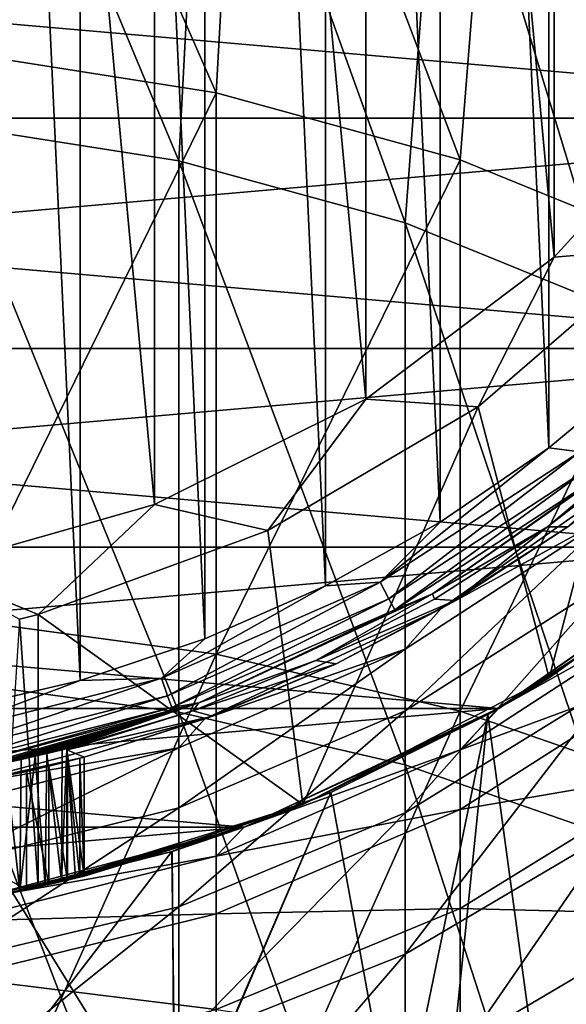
# Model space of a CAD drawing. Header units: millimetres. Extents: x -27 to 78, y -1 to 325.
# Tile 120 of 128: x 2.84 to 7.59, y 296.71 to 305.26. Entities that reach past the tile are written whole.
import ezdxf

# ---------------------------------------------------------------- set-up
doc = ezdxf.new("R2010")
doc.units = ezdxf.units.MM
doc.header["$LTSCALE"] = 65.185185
for name, color, linetype in [('129', 7, 'CONTINUOUS'), ('131', 7, 'CONTINUOUS'), ('133', 7, 'CONTINUOUS'), ('135', 7, 'CONTINUOUS'), ('137', 7, 'CONTINUOUS'), ('139', 7, 'CONTINUOUS'), ('141', 7, 'CONTINUOUS'), ('142', 7, 'CONTINUOUS'), ('144', 7, 'CONTINUOUS'), ('145', 7, 'CONTINUOUS'), ('147', 7, 'CONTINUOUS'), ('149', 7, 'CONTINUOUS'), ('150', 7, 'CONTINUOUS'), ('151', 7, 'CONTINUOUS'), ('152', 7, 'CONTINUOUS'), ('158', 7, 'CONTINUOUS'), ('161', 7, 'CONTINUOUS'), ('162', 7, 'CONTINUOUS'), ('171', 7, 'CONTINUOUS'), ('267', 7, 'CONTINUOUS'), ('269', 7, 'CONTINUOUS'), ('270', 7, 'CONTINUOUS'), ('278', 7, 'CONTINUOUS')]:
    doc.layers.add(name, color=color, linetype=linetype)

msp = doc.modelspace()

# ---------------------------------------------------------------- linework, layer by layer
at = {"layer": '129', "color": 7, "linetype": 'CONTINUOUS', "true_color": 0x96918c}
for points in [[(8.3562, 301.4414, 40), (6.5, 300.1417, 40), (7.5983, 300.8517, 100), (8.3562, 301.4414, 40)], [(7.5983, 300.8517, 100), (6.5, 300.1417, 40), (6.6206, 300.2122, 100), (7.5983, 300.8517, 100)], [(6.6206, 300.2122, 100), (6.5, 300.1417, 40), (5.5894, 299.6629, 100), (6.6206, 300.2122, 100)], [(6.5, 300.1417, 40), (4.4463, 299.184, 40), (5.5894, 299.6629, 100), (6.5, 300.1417, 40)], [(5.5894, 299.6629, 100), (4.4463, 299.184, 40), (4.513, 299.2085, 100), (5.5894, 299.6629, 100)], [(2.2574, 298.5975, 40), (3.4, 298.8525, 92.5), (4.4463, 299.184, 40), (2.2574, 298.5975, 40)], [(3.4, 298.8525, 92.5), (3.4, 298.8525, 100), (4.513, 299.2085, 100), (3.4, 298.8525, 92.5)], [(4.4463, 299.184, 40), (3.4, 298.8525, 92.5), (4.513, 299.2085, 100), (4.4463, 299.184, 40)], [(3.3631, 298.8425, 92.3115), (3.4, 298.8525, 92.5), (2.2574, 298.5975, 40), (3.3631, 298.8425, 92.3115)], [(3.2563, 298.8144, 92.1492), (3.3631, 298.8425, 92.3115), (2.2574, 298.5975, 40), (3.2563, 298.8144, 92.1492)], [(3.0942, 298.7736, 92.0393), (3.2563, 298.8144, 92.1492), (2.2574, 298.5975, 40), (3.0942, 298.7736, 92.0393)], [(2.9, 298.7276, 92), (3.0942, 298.7736, 92.0393), (2.2574, 298.5975, 40), (2.9, 298.7276, 92)], [(1.4592, 298.4822, 92), (2.9, 298.7276, 92), (2.2574, 298.5975, 40), (1.4592, 298.4822, 92)]]:
    msp.add_3dface(points, dxfattribs=at)
at = {"layer": '131', "color": 7, "linetype": 'CONTINUOUS', "true_color": 0x96918c}
for points in [[(9.3593, 300.9883, 101.35), (7.4384, 299.5396, 101.35), (8.999, 300.6754, 40), (9.3593, 300.9883, 101.35)], [(8.999, 300.6754, 40), (7.4384, 299.5396, 101.35), (7, 299.2756, 40), (8.999, 300.6754, 40)], [(7.4384, 299.5396, 101.35), (5.2978, 298.4411, 101.35), (7, 299.2756, 40), (7.4384, 299.5396, 101.35)], [(7, 299.2756, 40), (5.2978, 298.4411, 101.35), (4.7883, 298.2443, 40), (7, 299.2756, 40)], [(3, 297.7252, 101.35), (3.4, 297.8191, 100), (5.2978, 298.4411, 101.35), (3, 297.7252, 101.35)], [(5.2978, 298.4411, 101.35), (3.4, 297.8191, 100), (4.7883, 298.2443, 40), (5.2978, 298.4411, 101.35)], [(2.4311, 297.6127, 40), (4.7883, 298.2443, 40), (2.9, 297.7037, 92), (2.4311, 297.6127, 40)], [(2.9, 297.7037, 92), (4.7883, 298.2443, 40), (3.0938, 297.7461, 92.0391), (2.9, 297.7037, 92)], [(3.0938, 297.7461, 92.0391), (4.7883, 298.2443, 40), (3.2559, 297.7839, 92.1488), (3.0938, 297.7461, 92.0391)], [(3.2559, 297.7839, 92.1488), (4.7883, 298.2443, 40), (3.3629, 297.8099, 92.311), (3.2559, 297.7839, 92.1488)], [(3.3629, 297.8099, 92.311), (4.7883, 298.2443, 40), (3.4, 297.8191, 92.5), (3.3629, 297.8099, 92.311)], [(4.7883, 298.2443, 40), (3.4, 297.8191, 100), (3.4, 297.8191, 92.5), (4.7883, 298.2443, 40)], [(3.3251, 297.8006, 100), (3.4, 297.8191, 100), (3, 297.7252, 101.35), (3.3251, 297.8006, 100)], [(3.25, 297.7825, 100), (3.3251, 297.8006, 100), (3, 297.7252, 101.35), (3.25, 297.7825, 100)], [(2.6883, 297.6605, 101.3002), (2.8412, 297.6913, 92.5435), (3, 297.7252, 101.35), (2.6883, 297.6605, 101.3002)], [(2.8412, 297.6913, 92.5435), (3.0624, 297.7391, 92.767), (3, 297.7252, 101.35), (2.8412, 297.6913, 92.5435)], [(3.25, 297.7825, 93.35), (3.25, 297.7825, 100), (3, 297.7252, 101.35), (3.25, 297.7825, 93.35)], [(3.2023, 297.7711, 93.0449), (3.25, 297.7825, 93.35), (3, 297.7252, 101.35), (3.2023, 297.7711, 93.0449)], [(3.0624, 297.7391, 92.767), (3.2023, 297.7711, 93.0449), (3, 297.7252, 101.35), (3.0624, 297.7391, 92.767)], [(1.4579, 297.4761, 92), (2.4311, 297.6127, 40), (2.9, 297.7037, 92), (1.4579, 297.4761, 92)], [(2.5621, 297.6365, 92.4), (2.8412, 297.6913, 92.5435), (2.6883, 297.6605, 101.3002), (2.5621, 297.6365, 92.4)]]:
    msp.add_3dface(points, dxfattribs=at)
at = {"layer": '133', "color": 7, "linetype": 'CONTINUOUS', "true_color": 0x96918c}
for points in [[(2.1397, 304.3576, -1.28), (4.2211, 304.0287, -0.8681), (2.2574, 308.737, 2.663), (2.1397, 304.3576, -1.28)], [(2.2574, 308.737, 2.663), (4.2211, 304.0287, -0.8681), (4.4463, 308.3223, 3.0777), (2.2574, 308.737, 2.663)], [(4.2211, 304.0287, -0.8681), (6.1873, 303.4906, -0.1941), (4.4463, 308.3223, 3.0777), (4.2211, 304.0287, -0.8681)], [(4.4463, 308.3223, 3.0777), (6.1873, 303.4906, -0.1941), (6.5, 307.6451, 3.7549), (4.4463, 308.3223, 3.0777)], [(6.1873, 303.4906, -0.1941), (7.9848, 302.7579, 0.7237), (6.5, 307.6451, 3.7549), (6.1873, 303.4906, -0.1941)], [(6.5, 307.6451, 3.7549), (7.9848, 302.7579, 0.7237), (8.3562, 306.726, 4.674), (6.5, 307.6451, 3.7549)], [(2.1397, 299.5234, -4.7136), (4.2211, 299.2428, -4.2675), (2.1397, 304.3576, -1.28), (2.1397, 299.5234, -4.7136)], [(2.1397, 304.3576, -1.28), (4.2211, 299.2428, -4.2675), (4.2211, 304.0287, -0.8681), (2.1397, 304.3576, -1.28)], [(4.2211, 299.2428, -4.2675), (6.1873, 298.7836, -3.5374), (4.2211, 304.0287, -0.8681), (4.2211, 299.2428, -4.2675)], [(4.2211, 304.0287, -0.8681), (6.1873, 298.7836, -3.5374), (6.1873, 303.4906, -0.1941), (4.2211, 304.0287, -0.8681)], [(6.1873, 298.7836, -3.5374), (7.9848, 298.1584, -2.5434), (6.1873, 303.4906, -0.1941), (6.1873, 298.7836, -3.5374)], [(6.1873, 303.4906, -0.1941), (7.9848, 298.1584, -2.5434), (7.9848, 302.7579, 0.7237), (6.1873, 303.4906, -0.1941)], [(2.1397, 294.3349, -7.5839), (4.2211, 294.1061, -7.1091), (2.1397, 299.5234, -4.7136), (2.1397, 294.3349, -7.5839)], [(2.1397, 299.5234, -4.7136), (4.2211, 294.1061, -7.1091), (4.2211, 299.2428, -4.2675), (2.1397, 299.5234, -4.7136)], [(4.2211, 294.1061, -7.1091), (6.1873, 293.7316, -6.3322), (4.2211, 299.2428, -4.2675), (4.2211, 294.1061, -7.1091)], [(4.2211, 299.2428, -4.2675), (6.1873, 293.7316, -6.3322), (6.1873, 298.7836, -3.5374), (4.2211, 299.2428, -4.2675)], [(6.1873, 293.7316, -6.3322), (7.9848, 293.2217, -5.2743), (6.1873, 298.7836, -3.5374), (6.1873, 293.7316, -6.3322)], [(6.1873, 298.7836, -3.5374), (7.9848, 293.2217, -5.2743), (7.9848, 298.1584, -2.5434), (6.1873, 298.7836, -3.5374)]]:
    msp.add_3dface(points, dxfattribs=at)
at = {"layer": '135', "color": 7, "linetype": 'CONTINUOUS', "true_color": 0x96918c}
for points in [[(6.5, 300.1417, 40), (8.3562, 301.4414, 40), (7.9848, 300.956, 36.6866), (6.5, 300.1417, 40)], [(6.1873, 299.789, 36.8175), (6.5, 300.1417, 40), (7.9848, 300.956, 36.6866), (6.1873, 299.789, 36.8175)], [(6.1873, 299.789, 36.8175), (7.9848, 300.956, 36.6866), (6.1873, 299.2535, 33.6558), (6.1873, 299.789, 36.8175)], [(7.9848, 300.956, 36.6866), (7.9848, 300.3985, 33.395), (6.1873, 299.2535, 33.6558), (7.9848, 300.956, 36.6866)], [(7.9848, 299.4755, 30.1866), (6.1873, 298.3669, 30.574), (7.9848, 300.3985, 33.395), (7.9848, 299.4755, 30.1866)], [(7.9848, 300.3985, 33.395), (6.1873, 298.3669, 30.574), (6.1873, 299.2535, 33.6558), (7.9848, 300.3985, 33.395)], [(4.4463, 299.184, 40), (6.5, 300.1417, 40), (6.1873, 299.789, 36.8175), (4.4463, 299.184, 40)], [(4.2211, 298.9319, 36.9135), (4.4463, 299.184, 40), (6.1873, 299.789, 36.8175), (4.2211, 298.9319, 36.9135)], [(4.2211, 298.9319, 36.9135), (6.1873, 299.789, 36.8175), (4.2211, 298.4125, 33.8473), (4.2211, 298.9319, 36.9135)], [(6.1873, 299.789, 36.8175), (6.1873, 299.2535, 33.6558), (4.2211, 298.4125, 33.8473), (6.1873, 299.789, 36.8175)], [(7.9848, 298.1988, 27.1018), (6.1873, 297.1406, 27.6111), (7.9848, 299.4755, 30.1866), (7.9848, 298.1988, 27.1018)], [(7.9848, 299.4755, 30.1866), (6.1873, 297.1406, 27.6111), (6.1873, 298.3669, 30.574), (7.9848, 299.4755, 30.1866)], [(6.1873, 298.3669, 30.574), (4.2211, 297.5528, 30.8586), (6.1873, 299.2535, 33.6558), (6.1873, 298.3669, 30.574)], [(6.1873, 299.2535, 33.6558), (4.2211, 297.5528, 30.8586), (4.2211, 298.4125, 33.8473), (6.1873, 299.2535, 33.6558)], [(2.2574, 298.5975, 40), (4.4463, 299.184, 40), (4.2211, 298.9319, 36.9135), (2.2574, 298.5975, 40)], [(2.1397, 298.4081, 36.9723), (2.2574, 298.5975, 40), (4.2211, 298.9319, 36.9135), (2.1397, 298.4081, 36.9723)], [(2.1397, 298.4081, 36.9723), (4.2211, 298.9319, 36.9135), (2.1397, 297.8986, 33.9644), (2.1397, 298.4081, 36.9723)], [(4.2211, 298.9319, 36.9135), (4.2211, 298.4125, 33.8473), (2.1397, 297.8986, 33.9644), (4.2211, 298.9319, 36.9135)], [(4.2211, 297.5528, 30.8586), (2.1397, 297.0552, 31.0325), (4.2211, 298.4125, 33.8473), (4.2211, 297.5528, 30.8586)], [(4.2211, 298.4125, 33.8473), (2.1397, 297.0552, 31.0325), (2.1397, 297.8986, 33.9644), (4.2211, 298.4125, 33.8473)], [(6.1873, 297.1406, 27.6111), (4.2211, 296.3635, 27.9851), (6.1873, 298.3669, 30.574), (6.1873, 297.1406, 27.6111)], [(6.1873, 298.3669, 30.574), (4.2211, 296.3635, 27.9851), (4.2211, 297.5528, 30.8586), (6.1873, 298.3669, 30.574)], [(7.9848, 296.5843, 24.1796), (6.1873, 295.5899, 24.8042), (7.9848, 298.1988, 27.1018), (7.9848, 296.5843, 24.1796)], [(7.9848, 298.1988, 27.1018), (6.1873, 295.5899, 24.8042), (6.1873, 297.1406, 27.6111), (7.9848, 298.1988, 27.1018)], [(4.2211, 296.3635, 27.9851), (2.1397, 295.8885, 28.2137), (4.2211, 297.5528, 30.8586), (4.2211, 296.3635, 27.9851)], [(4.2211, 297.5528, 30.8586), (2.1397, 295.8885, 28.2137), (2.1397, 297.0552, 31.0325), (4.2211, 297.5528, 30.8586)], [(6.1873, 295.5899, 24.8042), (4.2211, 294.8596, 25.263), (6.1873, 297.1406, 27.6111), (6.1873, 295.5899, 24.8042)], [(6.1873, 297.1406, 27.6111), (4.2211, 294.8596, 25.263), (4.2211, 296.3635, 27.9851), (6.1873, 297.1406, 27.6111)]]:
    msp.add_3dface(points, dxfattribs=at)
at = {"layer": '137', "color": 7, "linetype": 'CONTINUOUS', "true_color": 0x96918c}
for points in [[(8.999, 300.6754, 40), (7, 299.2756, 40), (8.599, 300.1718, 36.7745), (8.999, 300.6754, 40)], [(8.599, 300.1718, 36.7745), (7, 299.2756, 40), (6.6633, 298.915, 36.9154), (8.599, 300.1718, 36.7745)], [(8.599, 300.1718, 36.7745), (6.6633, 298.915, 36.9154), (8.599, 299.629, 33.5702), (8.599, 300.1718, 36.7745)], [(6.6633, 298.915, 36.9154), (6.6633, 298.3959, 33.8511), (8.599, 299.629, 33.5702), (6.6633, 298.915, 36.9154)], [(6.6633, 298.3959, 33.8511), (8.599, 298.7306, 30.4469), (8.599, 299.629, 33.5702), (6.6633, 298.3959, 33.8511)], [(7, 299.2756, 40), (4.7883, 298.2443, 40), (6.6633, 298.915, 36.9154), (7, 299.2756, 40)], [(6.6633, 298.915, 36.9154), (4.7883, 298.2443, 40), (4.5458, 297.992, 37.0189), (6.6633, 298.915, 36.9154)], [(6.6633, 298.915, 36.9154), (4.5458, 297.992, 37.0189), (6.6633, 298.3959, 33.8511), (6.6633, 298.915, 36.9154)], [(6.6633, 297.5367, 30.8642), (8.599, 297.4877, 27.444), (8.599, 298.7306, 30.4469), (6.6633, 297.5367, 30.8642)], [(6.6633, 297.5367, 30.8642), (8.599, 298.7306, 30.4469), (6.6633, 298.3959, 33.8511), (6.6633, 297.5367, 30.8642)], [(4.5458, 297.992, 37.0189), (4.5458, 297.4903, 34.0574), (6.6633, 298.3959, 33.8511), (4.5458, 297.992, 37.0189)], [(4.5458, 297.4903, 34.0574), (6.6633, 297.5367, 30.8642), (6.6633, 298.3959, 33.8511), (4.5458, 297.4903, 34.0574)], [(4.7883, 298.2443, 40), (2.4311, 297.6127, 40), (4.5458, 297.992, 37.0189), (4.7883, 298.2443, 40)], [(4.5458, 297.992, 37.0189), (2.4311, 297.6127, 40), (2.3043, 297.4279, 37.0821), (4.5458, 297.992, 37.0189)], [(4.5458, 297.992, 37.0189), (2.3043, 297.4279, 37.0821), (4.5458, 297.4903, 34.0574), (4.5458, 297.992, 37.0189)], [(2.3043, 297.4279, 37.0821), (2.3043, 296.9369, 34.1834), (4.5458, 297.4903, 34.0574), (2.3043, 297.4279, 37.0821)], [(2.3043, 296.9369, 34.1834), (4.5458, 296.6599, 31.1707), (4.5458, 297.4903, 34.0574), (2.3043, 296.9369, 34.1834)], [(4.5458, 296.6599, 31.1707), (6.6633, 296.3482, 27.9925), (6.6633, 297.5367, 30.8642), (4.5458, 296.6599, 31.1707)], [(4.5458, 296.6599, 31.1707), (6.6633, 297.5367, 30.8642), (4.5458, 297.4903, 34.0574), (4.5458, 296.6599, 31.1707)], [(6.6633, 296.3482, 27.9925), (8.599, 297.4877, 27.444), (6.6633, 297.5367, 30.8642), (6.6633, 296.3482, 27.9925)], [(6.6633, 296.3482, 27.9925), (8.599, 295.9161, 24.5993), (8.599, 297.4877, 27.444), (6.6633, 296.3482, 27.9925)], [(2.3043, 296.1241, 31.358), (4.5458, 296.6599, 31.1707), (2.3043, 296.9369, 34.1834), (2.3043, 296.1241, 31.358)]]:
    msp.add_3dface(points, dxfattribs=at)
at = {"layer": '139', "color": 7, "linetype": 'CONTINUOUS', "true_color": 0x96918c}
for points in [[(2.4311, 309.4334, 1.9666), (4.5458, 304.6188, -1.6072), (2.3043, 304.973, -2.0508), (2.4311, 309.4334, 1.9666)], [(2.4311, 309.4334, 1.9666), (4.7883, 308.9868, 2.4132), (4.5458, 304.6188, -1.6072), (2.4311, 309.4334, 1.9666)], [(4.7883, 308.9868, 2.4132), (6.6633, 304.0393, -0.8814), (4.5458, 304.6188, -1.6072), (4.7883, 308.9868, 2.4132)], [(4.7883, 308.9868, 2.4132), (7, 308.2575, 3.1425), (6.6633, 304.0393, -0.8814), (4.7883, 308.9868, 2.4132)], [(7, 308.2575, 3.1425), (8.599, 303.2503, 0.107), (6.6633, 304.0393, -0.8814), (7, 308.2575, 3.1425)], [(7, 308.2575, 3.1425), (8.999, 307.2677, 4.1323), (8.599, 303.2503, 0.107), (7, 308.2575, 3.1425)], [(4.5458, 304.6188, -1.6072), (2.3043, 300.0486, -5.5486), (2.3043, 304.973, -2.0508), (4.5458, 304.6188, -1.6072)], [(4.5458, 299.7464, -5.0681), (2.3043, 300.0486, -5.5486), (4.5458, 304.6188, -1.6072), (4.5458, 299.7464, -5.0681)], [(6.6633, 304.0393, -0.8814), (4.5458, 299.7464, -5.0681), (4.5458, 304.6188, -1.6072), (6.6633, 304.0393, -0.8814)], [(6.6633, 299.2519, -4.2819), (4.5458, 299.7464, -5.0681), (6.6633, 304.0393, -0.8814), (6.6633, 299.2519, -4.2819)], [(8.599, 303.2503, 0.107), (6.6633, 299.2519, -4.2819), (6.6633, 304.0393, -0.8814), (8.599, 303.2503, 0.107)], [(8.599, 298.5786, -3.2114), (6.6633, 299.2519, -4.2819), (8.599, 303.2503, 0.107), (8.599, 298.5786, -3.2114)], [(4.5458, 299.7464, -5.0681), (2.3043, 294.7632, -8.4724), (2.3043, 300.0486, -5.5486), (4.5458, 299.7464, -5.0681)], [(4.5458, 294.5167, -7.9611), (2.3043, 294.7632, -8.4724), (4.5458, 299.7464, -5.0681), (4.5458, 294.5167, -7.9611)], [(6.6633, 299.2519, -4.2819), (4.5458, 294.5167, -7.9611), (4.5458, 299.7464, -5.0681), (6.6633, 299.2519, -4.2819)], [(6.6633, 294.1135, -7.1244), (4.5458, 294.5167, -7.9611), (6.6633, 299.2519, -4.2819), (6.6633, 294.1135, -7.1244)], [(8.599, 298.5786, -3.2114), (6.6633, 294.1135, -7.1244), (6.6633, 299.2519, -4.2819), (8.599, 298.5786, -3.2114)], [(8.599, 293.5644, -5.9852), (6.6633, 294.1135, -7.1244), (8.599, 298.5786, -3.2114), (8.599, 293.5644, -5.9852)]]:
    msp.add_3dface(points, dxfattribs=at)
at = {"layer": '141', "color": 7, "linetype": 'CONTINUOUS', "true_color": 0x96918c}
for points in [[(3.4, 298.8525, 100), (3.4, 298.8525, 92.5), (3.4, 297.8191, 100), (3.4, 298.8525, 100)], [(3.4, 297.8191, 100), (3.4, 298.8525, 92.5), (3.4, 297.8191, 92.5), (3.4, 297.8191, 100)]]:
    msp.add_3dface(points, dxfattribs=at)
at = {"layer": '142', "color": 7, "linetype": 'CONTINUOUS', "true_color": 0x96918c}
for points in [[(2.9, 298.7276, 92), (1.4592, 298.4822, 92), (2.9, 297.7037, 92), (2.9, 298.7276, 92)], [(1.4592, 298.4822, 92), (1.4579, 297.4761, 92), (2.9, 297.7037, 92), (1.4592, 298.4822, 92)]]:
    msp.add_3dface(points, dxfattribs=at)
at = {"layer": '144', "color": 7, "linetype": 'CONTINUOUS', "true_color": 0x96918c}
for points in [[(3.3631, 298.8425, 92.3115), (3.2563, 298.8144, 92.1492), (3.3629, 297.8099, 92.311), (3.3631, 298.8425, 92.3115)], [(3.3631, 298.8425, 92.3115), (3.3629, 297.8099, 92.311), (3.4, 297.8191, 92.5), (3.3631, 298.8425, 92.3115)], [(3.4, 298.8525, 92.5), (3.3631, 298.8425, 92.3115), (3.4, 297.8191, 92.5), (3.4, 298.8525, 92.5)], [(3.0942, 298.7736, 92.0393), (2.9, 298.7276, 92), (3.0938, 297.7461, 92.0391), (3.0942, 298.7736, 92.0393)], [(3.0942, 298.7736, 92.0393), (3.0938, 297.7461, 92.0391), (3.2559, 297.7839, 92.1488), (3.0942, 298.7736, 92.0393)], [(3.2563, 298.8144, 92.1492), (3.0942, 298.7736, 92.0393), (3.2559, 297.7839, 92.1488), (3.2563, 298.8144, 92.1492)], [(3.2563, 298.8144, 92.1492), (3.2559, 297.7839, 92.1488), (3.3629, 297.8099, 92.311), (3.2563, 298.8144, 92.1492)], [(2.9, 298.7276, 92), (2.9, 297.7037, 92), (3.0938, 297.7461, 92.0391), (2.9, 298.7276, 92)]]:
    msp.add_3dface(points, dxfattribs=at)
at = {"layer": '145', "color": 7, "linetype": 'CONTINUOUS', "true_color": 0x191919}
for points in [[(8.8613, 304.7081, 67.8875), (7.4807, 303.1938, 67.8875), (8.4141, 303.2703, 101.35), (8.8613, 304.7081, 67.8875)], [(8.4141, 303.2703, 101.35), (7.4807, 303.1938, 67.8875), (6.8206, 301.8937, 101.35), (8.4141, 303.2703, 101.35)], [(7.4807, 303.1938, 67.8875), (5.8456, 301.959, 67.8875), (6.8206, 301.8937, 101.35), (7.4807, 303.1938, 67.8875)], [(5.8456, 301.959, 67.8875), (4.0114, 301.0457, 67.8875), (4.9953, 300.82, 101.35), (5.8456, 301.959, 67.8875)], [(6.8206, 301.8937, 101.35), (5.8456, 301.959, 67.8875), (4.9953, 300.82, 101.35), (6.8206, 301.8937, 101.35)], [(4.0114, 301.0457, 67.8875), (2.0406, 300.4849, 67.8875), (3, 300.0912, 101.35), (4.0114, 301.0457, 67.8875)], [(4.9953, 300.82, 101.35), (4.0114, 301.0457, 67.8875), (3, 300.0912, 101.35), (4.9953, 300.82, 101.35)], [(3, 300.0912, 101.35), (2.0406, 300.4849, 67.8875), (2.8396, 300.05, 101.337), (3, 300.0912, 101.35)]]:
    msp.add_3dface(points, dxfattribs=at)
at = {"layer": '147', "color": 7, "linetype": 'CONTINUOUS', "true_color": 0x191919}
for points in [[(7.4239, 300.8504, 100), (8.2603, 301.5557, 68.1492), (8.3458, 301.5634, 100), (7.4239, 300.8504, 100)], [(6.4254, 300.2709, 68.1492), (8.2603, 301.5557, 68.1492), (7.4239, 300.8504, 100), (6.4254, 300.2709, 68.1492)], [(6.4419, 300.2236, 100), (6.4254, 300.2709, 68.1492), (7.4239, 300.8504, 100), (6.4419, 300.2236, 100)], [(4.3952, 299.3242, 68.1492), (6.4254, 300.2709, 68.1492), (5.4112, 299.6898, 100), (4.3952, 299.3242, 68.1492)], [(5.4112, 299.6898, 100), (6.4254, 300.2709, 68.1492), (6.4419, 300.2236, 100), (5.4112, 299.6898, 100)], [(4.3436, 299.2532, 100), (4.3952, 299.3242, 68.1492), (5.4112, 299.6898, 100), (4.3436, 299.2532, 100)], [(2.2315, 298.7445, 68.1492), (4.3952, 299.3242, 68.1492), (2.25, 298.7097, 92.35), (2.2315, 298.7445, 68.1492)], [(2.25, 298.7097, 92.35), (4.3952, 299.3242, 68.1492), (2.4096, 298.7391, 92.3628), (2.25, 298.7097, 92.35)], [(2.4096, 298.7391, 92.3628), (4.3952, 299.3242, 68.1492), (2.5678, 298.7702, 92.4018), (2.4096, 298.7391, 92.3628)], [(2.5678, 298.7702, 92.4018), (4.3952, 299.3242, 68.1492), (2.7171, 298.8013, 92.4658), (2.5678, 298.7702, 92.4018)], [(2.7171, 298.8013, 92.4658), (4.3952, 299.3242, 68.1492), (2.8539, 298.8315, 92.5529), (2.7171, 298.8013, 92.4658)], [(2.8539, 298.8315, 92.5529), (4.3952, 299.3242, 68.1492), (2.9748, 298.8593, 92.661), (2.8539, 298.8315, 92.5529)], [(2.9748, 298.8593, 92.661), (4.3952, 299.3242, 68.1492), (3.0754, 298.8834, 92.7854), (2.9748, 298.8593, 92.661)], [(3.0754, 298.8834, 92.7854), (4.3952, 299.3242, 68.1492), (3.2079, 298.9163, 93.0628), (3.0754, 298.8834, 92.7854)], [(3.2079, 298.9163, 93.0628), (4.3952, 299.3242, 68.1492), (3.25, 298.9267, 93.35), (3.2079, 298.9163, 93.0628)], [(3.25, 298.9267, 93.35), (4.3952, 299.3242, 68.1492), (4.3436, 299.2532, 100), (3.25, 298.9267, 93.35)], [(3.25, 298.9267, 93.35), (4.3436, 299.2532, 100), (3.25, 298.9214, 96.6753), (3.25, 298.9267, 93.35)], [(3.25, 298.9161, 100), (3.25, 298.9214, 96.6753), (4.3436, 299.2532, 100), (3.25, 298.9161, 100)]]:
    msp.add_3dface(points, dxfattribs=at)
at = {"layer": '149', "color": 7, "linetype": 'CONTINUOUS', "true_color": 0x191919}
for points in [[(7.5983, 300.8517, 100), (7.4239, 300.8504, 100), (8.3458, 301.5634, 100), (7.5983, 300.8517, 100)], [(6.6206, 300.2122, 100), (6.4419, 300.2236, 100), (7.4239, 300.8504, 100), (6.6206, 300.2122, 100)], [(7.5983, 300.8517, 100), (6.6206, 300.2122, 100), (7.4239, 300.8504, 100), (7.5983, 300.8517, 100)], [(6.6206, 300.2122, 100), (5.4112, 299.6898, 100), (6.4419, 300.2236, 100), (6.6206, 300.2122, 100)], [(6.6206, 300.2122, 100), (5.5894, 299.6629, 100), (5.4112, 299.6898, 100), (6.6206, 300.2122, 100)], [(5.5894, 299.6629, 100), (4.3436, 299.2532, 100), (5.4112, 299.6898, 100), (5.5894, 299.6629, 100)], [(5.5894, 299.6629, 100), (4.513, 299.2085, 100), (4.3436, 299.2532, 100), (5.5894, 299.6629, 100)], [(4.513, 299.2085, 100), (3.25, 298.9161, 100), (4.3436, 299.2532, 100), (4.513, 299.2085, 100)], [(4.513, 299.2085, 100), (3.4, 298.8525, 100), (3.25, 298.9161, 100), (4.513, 299.2085, 100)], [(3.4, 298.8525, 100), (3.4, 297.8191, 100), (3.25, 298.9161, 100), (3.4, 298.8525, 100)], [(3.4, 297.8191, 100), (3.3251, 297.8006, 100), (3.25, 298.9161, 100), (3.4, 297.8191, 100)], [(3.3251, 297.8006, 100), (3.25, 297.7825, 100), (3.25, 298.9161, 100), (3.3251, 297.8006, 100)]]:
    msp.add_3dface(points, dxfattribs=at)
at = {"layer": '150', "color": 7, "linetype": 'CONTINUOUS', "true_color": 0x191919}
for points in [[(7.4384, 299.5396, 101.35), (8.4141, 303.2703, 101.35), (6.8206, 301.8937, 101.35), (7.4384, 299.5396, 101.35)], [(7.4384, 299.5396, 101.35), (9.3593, 300.9883, 101.35), (8.4141, 303.2703, 101.35), (7.4384, 299.5396, 101.35)], [(5.2978, 298.4411, 101.35), (6.8206, 301.8937, 101.35), (4.9953, 300.82, 101.35), (5.2978, 298.4411, 101.35)], [(5.2978, 298.4411, 101.35), (7.4384, 299.5396, 101.35), (6.8206, 301.8937, 101.35), (5.2978, 298.4411, 101.35)], [(5.2978, 298.4411, 101.35), (4.9953, 300.82, 101.35), (3, 300.0912, 101.35), (5.2978, 298.4411, 101.35)], [(3, 297.7252, 101.35), (5.2978, 298.4411, 101.35), (3, 300.0912, 101.35), (3, 297.7252, 101.35)]]:
    msp.add_3dface(points, dxfattribs=at)
at = {"layer": '151', "color": 7, "linetype": 'CONTINUOUS', "true_color": 0x191919}
for points in [[(3.3645, 299.5164, 67.65), (2.2526, 299.2564, 67.65), (2.253, 323.5435, 67.65), (3.3645, 299.5164, 67.65)], [(3.3649, 323.2835, 67.65), (3.3645, 299.5164, 67.65), (2.253, 323.5435, 67.65), (3.3649, 323.2835, 67.65)], [(4.449, 299.8784, 67.65), (3.3645, 299.5164, 67.65), (3.3649, 323.2835, 67.65), (4.449, 299.8784, 67.65)], [(4.4493, 322.9214, 67.65), (4.449, 299.8784, 67.65), (3.3649, 323.2835, 67.65), (4.4493, 322.9214, 67.65)], [(5.4942, 300.3386, 67.65), (4.449, 299.8784, 67.65), (4.4493, 322.9214, 67.65), (5.4942, 300.3386, 67.65)], [(5.4945, 322.4613, 67.65), (5.4942, 300.3386, 67.65), (4.4493, 322.9214, 67.65), (5.4945, 322.4613, 67.65)], [(6.4912, 300.8926, 67.65), (5.4942, 300.3386, 67.65), (5.4945, 322.4613, 67.65), (6.4912, 300.8926, 67.65)], [(6.4917, 321.9071, 67.65), (6.4912, 300.8926, 67.65), (5.4945, 322.4613, 67.65), (6.4917, 321.9071, 67.65)], [(7.4335, 301.5367, 67.65), (6.4912, 300.8926, 67.65), (6.4917, 321.9071, 67.65), (7.4335, 301.5367, 67.65)], [(7.434, 321.2629, 67.65), (7.4335, 301.5367, 67.65), (6.4917, 321.9071, 67.65), (7.434, 321.2629, 67.65)], [(8.3133, 302.266, 67.65), (7.4335, 301.5367, 67.65), (7.434, 321.2629, 67.65), (8.3133, 302.266, 67.65)], [(8.3138, 320.5336, 67.65), (8.3133, 302.266, 67.65), (7.434, 321.2629, 67.65), (8.3138, 320.5336, 67.65)]]:
    msp.add_3dface(points, dxfattribs=at)
at = {"layer": '152', "color": 7, "linetype": 'CONTINUOUS', "true_color": 0x191919}
for points in [[(3.25, 297.7825, 93.35), (3.25, 298.9267, 93.35), (3.25, 298.9214, 96.6753), (3.25, 297.7825, 93.35)], [(3.25, 297.7825, 93.35), (3.25, 298.9214, 96.6753), (3.25, 298.9161, 100), (3.25, 297.7825, 93.35)], [(3.25, 297.7825, 100), (3.25, 297.7825, 93.35), (3.25, 298.9161, 100), (3.25, 297.7825, 100)]]:
    msp.add_3dface(points, dxfattribs=at)
at = {"layer": '158', "color": 7, "linetype": 'CONTINUOUS', "true_color": 0x191919}
for points in [[(2.6883, 297.6605, 101.3002), (3, 297.7252, 101.35), (2.8396, 300.05, 101.337), (2.6883, 297.6605, 101.3002)], [(3, 297.7252, 101.35), (3, 300.0912, 101.35), (2.8396, 300.05, 101.337), (3, 297.7252, 101.35)]]:
    msp.add_3dface(points, dxfattribs=at)
at = {"layer": '161', "color": 7, "linetype": 'CONTINUOUS', "true_color": 0x191919}
for points in [[(3.2023, 297.7711, 93.0449), (3.0754, 298.8834, 92.7854), (3.2079, 298.9163, 93.0628), (3.2023, 297.7711, 93.0449)], [(3.25, 297.7825, 93.35), (3.2023, 297.7711, 93.0449), (3.25, 298.9267, 93.35), (3.25, 297.7825, 93.35)], [(3.2023, 297.7711, 93.0449), (3.2079, 298.9163, 93.0628), (3.25, 298.9267, 93.35), (3.2023, 297.7711, 93.0449)], [(2.8412, 297.6913, 92.5435), (2.7171, 298.8013, 92.4658), (2.8539, 298.8315, 92.5529), (2.8412, 297.6913, 92.5435)], [(3.0624, 297.7391, 92.767), (2.8412, 297.6913, 92.5435), (2.9748, 298.8593, 92.661), (3.0624, 297.7391, 92.767)], [(2.8412, 297.6913, 92.5435), (2.8539, 298.8315, 92.5529), (2.9748, 298.8593, 92.661), (2.8412, 297.6913, 92.5435)], [(3.0624, 297.7391, 92.767), (2.9748, 298.8593, 92.661), (3.0754, 298.8834, 92.7854), (3.0624, 297.7391, 92.767)], [(3.2023, 297.7711, 93.0449), (3.0624, 297.7391, 92.767), (3.0754, 298.8834, 92.7854), (3.2023, 297.7711, 93.0449)], [(2.8412, 297.6913, 92.5435), (2.5621, 297.6365, 92.4), (2.7171, 298.8013, 92.4658), (2.8412, 297.6913, 92.5435)]]:
    msp.add_3dface(points, dxfattribs=at)
at = {"layer": '162', "color": 7, "linetype": 'CONTINUOUS', "true_color": 0x191919}
for points in [[(7.4335, 301.5367, 67.65), (8.3133, 302.266, 67.65), (7.7034, 301.5027, 67.688), (7.4335, 301.5367, 67.65)], [(6.4912, 300.8926, 67.65), (7.4335, 301.5367, 67.65), (5.9693, 300.3697, 67.688), (6.4912, 300.8926, 67.65)], [(7.4335, 301.5367, 67.65), (7.7034, 301.5027, 67.688), (5.9693, 300.3697, 67.688), (7.4335, 301.5367, 67.65)], [(7.7034, 301.5027, 67.688), (6.0465, 300.227, 67.7963), (5.9693, 300.3697, 67.688), (7.7034, 301.5027, 67.688)], [(7.8031, 301.3746, 67.7963), (6.0465, 300.227, 67.7963), (7.7034, 301.5027, 67.688), (7.8031, 301.3746, 67.7963)], [(8.2603, 301.5557, 68.1492), (6.4254, 300.2709, 68.1492), (7.8697, 301.289, 67.9585), (8.2603, 301.5557, 68.1492)], [(7.8031, 301.3746, 67.7963), (6.0981, 300.1316, 67.9585), (6.0465, 300.227, 67.7963), (7.8031, 301.3746, 67.7963)], [(7.8697, 301.289, 67.9585), (6.0981, 300.1316, 67.9585), (7.8031, 301.3746, 67.7963), (7.8697, 301.289, 67.9585)], [(7.8697, 301.289, 67.9585), (6.4254, 300.2709, 68.1492), (6.0981, 300.1316, 67.9585), (7.8697, 301.289, 67.9585)], [(5.4942, 300.3386, 67.65), (6.4912, 300.8926, 67.65), (5.9693, 300.3697, 67.688), (5.4942, 300.3386, 67.65)], [(5.4942, 300.3386, 67.65), (5.9693, 300.3697, 67.688), (4.0724, 299.5376, 67.688), (5.4942, 300.3386, 67.65)], [(5.9693, 300.3697, 67.688), (4.125, 299.3842, 67.7963), (4.0724, 299.5376, 67.688), (5.9693, 300.3697, 67.688)], [(6.0465, 300.227, 67.7963), (4.125, 299.3842, 67.7963), (5.9693, 300.3697, 67.688), (6.0465, 300.227, 67.7963)], [(4.449, 299.8784, 67.65), (5.4942, 300.3386, 67.65), (4.0724, 299.5376, 67.688), (4.449, 299.8784, 67.65)], [(6.0465, 300.227, 67.7963), (4.1603, 299.2816, 67.9585), (4.125, 299.3842, 67.7963), (6.0465, 300.227, 67.7963)], [(6.0981, 300.1316, 67.9585), (4.1603, 299.2816, 67.9585), (6.0465, 300.227, 67.7963), (6.0981, 300.1316, 67.9585)], [(6.4254, 300.2709, 68.1492), (4.3952, 299.3242, 68.1492), (6.0981, 300.1316, 67.9585), (6.4254, 300.2709, 68.1492)], [(6.0981, 300.1316, 67.9585), (4.3952, 299.3242, 68.1492), (4.1603, 299.2816, 67.9585), (6.0981, 300.1316, 67.9585)], [(3.3645, 299.5164, 67.65), (4.449, 299.8784, 67.65), (4.0724, 299.5376, 67.688), (3.3645, 299.5164, 67.65)], [(3.3645, 299.5164, 67.65), (4.0724, 299.5376, 67.688), (2.0643, 299.0291, 67.688), (3.3645, 299.5164, 67.65)], [(4.0724, 299.5376, 67.688), (2.091, 298.8691, 67.7963), (2.0643, 299.0291, 67.688), (4.0724, 299.5376, 67.688)], [(2.2526, 299.2564, 67.65), (3.3645, 299.5164, 67.65), (2.0643, 299.0291, 67.688), (2.2526, 299.2564, 67.65)], [(4.125, 299.3842, 67.7963), (2.091, 298.8691, 67.7963), (4.0724, 299.5376, 67.688), (4.125, 299.3842, 67.7963)], [(4.125, 299.3842, 67.7963), (2.1089, 298.7621, 67.9585), (2.091, 298.8691, 67.7963), (4.125, 299.3842, 67.7963)], [(4.1603, 299.2816, 67.9585), (2.1089, 298.7621, 67.9585), (4.125, 299.3842, 67.7963), (4.1603, 299.2816, 67.9585)], [(4.1603, 299.2816, 67.9585), (2.2315, 298.7445, 68.1492), (2.1089, 298.7621, 67.9585), (4.1603, 299.2816, 67.9585)], [(4.3952, 299.3242, 68.1492), (2.2315, 298.7445, 68.1492), (4.1603, 299.2816, 67.9585), (4.3952, 299.3242, 68.1492)]]:
    msp.add_3dface(points, dxfattribs=at)
at = {"layer": '171', "linetype": 'CONTINUOUS'}
for points in [[(2.0406, 300.4849, 67.8875), (4.0114, 301.0457, 67.8875), (2.0406, 322.3151, 67.8875), (2.0406, 300.4849, 67.8875)], [(4.0114, 301.0457, 67.8875), (4.0114, 321.7543, 67.8875), (2.0406, 322.3151, 67.8875), (4.0114, 301.0457, 67.8875)], [(4.0114, 301.0457, 67.8875), (5.8456, 301.959, 67.8875), (4.0114, 321.7543, 67.8875), (4.0114, 301.0457, 67.8875)], [(5.8456, 301.959, 67.8875), (5.8456, 320.841, 67.8875), (4.0114, 321.7543, 67.8875), (5.8456, 301.959, 67.8875)], [(5.8456, 301.959, 67.8875), (7.4807, 303.1938, 67.8875), (5.8456, 320.841, 67.8875), (5.8456, 301.959, 67.8875)], [(7.4807, 303.1938, 67.8875), (7.4807, 319.6062, 67.8875), (5.8456, 320.841, 67.8875), (7.4807, 303.1938, 67.8875)], [(7.4807, 303.1938, 67.8875), (8.8613, 304.7081, 67.8875), (7.4807, 319.6062, 67.8875), (7.4807, 303.1938, 67.8875)], [(8.8613, 304.7081, 67.8875), (8.8613, 318.0919, 67.8875), (7.4807, 319.6062, 67.8875), (8.8613, 304.7081, 67.8875)]]:
    msp.add_3dface(points, dxfattribs=at)
at = {"layer": '267', "color": 7, "linetype": 'CONTINUOUS', "true_color": 0x96918c}
for points in [[(8.9984, 300.6748, 241.45), (6.9993, 299.2752, 241.45), (8.2244, 300.0704, 230.8632), (8.9984, 300.6748, 241.45)], [(6.9996, 299.2754, 102.55), (8.9987, 300.6751, 102.55), (8.2243, 300.0703, 212.0366), (6.9996, 299.2754, 102.55)], [(6.9059, 299.2218, 211.0308), (6.9996, 299.2754, 102.55), (8.2243, 300.0703, 212.0366), (6.9059, 299.2218, 211.0308)], [(8.2244, 300.0704, 230.8632), (6.9993, 299.2752, 241.45), (6.906, 299.2219, 231.869), (8.2244, 300.0704, 230.8632)], [(6.9993, 299.2752, 241.45), (4.7879, 298.2442, 241.45), (6.906, 299.2219, 231.869), (6.9993, 299.2752, 241.45)], [(4.7883, 298.2443, 102.55), (6.9996, 299.2754, 102.55), (5.5429, 298.544, 210.2462), (4.7883, 298.2443, 102.55)], [(5.5429, 298.544, 210.2462), (6.9996, 299.2754, 102.55), (6.9059, 299.2218, 211.0308), (5.5429, 298.544, 210.2462)], [(6.906, 299.2219, 231.869), (4.7879, 298.2442, 241.45), (5.5431, 298.5441, 232.6538), (6.906, 299.2219, 231.869)], [(4.1626, 298.0332, 209.6635), (4.7883, 298.2443, 102.55), (5.5429, 298.544, 210.2462), (4.1626, 298.0332, 209.6635)], [(5.5431, 298.5441, 232.6538), (4.7879, 298.2442, 241.45), (4.1627, 298.0332, 233.2365), (5.5431, 298.5441, 232.6538)], [(4.7879, 298.2442, 241.45), (2.4309, 297.6127, 241.45), (4.1627, 298.0332, 233.2365), (4.7879, 298.2442, 241.45)], [(2.4314, 297.6128, 102.55), (4.7883, 298.2443, 102.55), (2.7752, 297.6778, 209.262), (2.4314, 297.6128, 102.55)], [(2.7752, 297.6778, 209.262), (4.7883, 298.2443, 102.55), (4.1626, 298.0332, 209.6635), (2.7752, 297.6778, 209.262)], [(4.1627, 298.0332, 233.2365), (2.4309, 297.6127, 241.45), (2.7752, 297.6778, 233.638), (4.1627, 298.0332, 233.2365)]]:
    msp.add_3dface(points, dxfattribs=at)
at = {"layer": '269', "color": 7, "linetype": 'CONTINUOUS', "true_color": 0x96918c}
for points in [[(13.1554, 306.6112, 102.55), (12.1243, 304.4, 102.55), (-13.1554, 306.6111, 102.55), (13.1554, 306.6112, 102.55)], [(12.1243, 304.4, 102.55), (-12.1242, 304.3998, 102.55), (-13.1554, 306.6111, 102.55), (12.1243, 304.4, 102.55)], [(12.1243, 304.4, 102.55), (10.7245, 302.4009, 102.55), (-12.1242, 304.3998, 102.55), (12.1243, 304.4, 102.55)], [(10.7245, 302.4009, 102.55), (-10.7243, 302.4006, 102.55), (-12.1242, 304.3998, 102.55), (10.7245, 302.4009, 102.55)], [(10.7245, 302.4009, 102.55), (8.9987, 300.6751, 102.55), (-10.7243, 302.4006, 102.55), (10.7245, 302.4009, 102.55)], [(8.9987, 300.6751, 102.55), (-8.9984, 300.6748, 102.55), (-10.7243, 302.4006, 102.55), (8.9987, 300.6751, 102.55)], [(8.9987, 300.6751, 102.55), (6.9996, 299.2754, 102.55), (-8.9984, 300.6748, 102.55), (8.9987, 300.6751, 102.55)], [(6.9996, 299.2754, 102.55), (-6.9993, 299.2752, 102.55), (-8.9984, 300.6748, 102.55), (6.9996, 299.2754, 102.55)], [(6.9996, 299.2754, 102.55), (4.7883, 298.2443, 102.55), (-6.9993, 299.2752, 102.55), (6.9996, 299.2754, 102.55)], [(4.7883, 298.2443, 102.55), (-4.7879, 298.2442, 102.55), (-6.9993, 299.2752, 102.55), (4.7883, 298.2443, 102.55)], [(4.7883, 298.2443, 102.55), (2.4314, 297.6128, 102.55), (-4.7879, 298.2442, 102.55), (4.7883, 298.2443, 102.55)]]:
    msp.add_3dface(points, dxfattribs=at)
at = {"layer": '270', "color": 7, "linetype": 'CONTINUOUS', "true_color": 0x96918c}
for points in [[(-13.1554, 306.6112, 241.45), (-12.1243, 304.4, 241.45), (13.1554, 306.6111, 241.45), (-13.1554, 306.6112, 241.45)], [(-12.1243, 304.4, 241.45), (12.1242, 304.3998, 241.45), (13.1554, 306.6111, 241.45), (-12.1243, 304.4, 241.45)], [(-12.1243, 304.4, 241.45), (-10.7245, 302.4009, 241.45), (12.1242, 304.3998, 241.45), (-12.1243, 304.4, 241.45)], [(-10.7245, 302.4009, 241.45), (10.7243, 302.4006, 241.45), (12.1242, 304.3998, 241.45), (-10.7245, 302.4009, 241.45)], [(-10.7245, 302.4009, 241.45), (-8.9987, 300.6751, 241.45), (10.7243, 302.4006, 241.45), (-10.7245, 302.4009, 241.45)], [(-8.9987, 300.6751, 241.45), (8.9984, 300.6748, 241.45), (10.7243, 302.4006, 241.45), (-8.9987, 300.6751, 241.45)], [(-8.9987, 300.6751, 241.45), (-6.9996, 299.2754, 241.45), (8.9984, 300.6748, 241.45), (-8.9987, 300.6751, 241.45)], [(-6.9996, 299.2754, 241.45), (6.9993, 299.2752, 241.45), (8.9984, 300.6748, 241.45), (-6.9996, 299.2754, 241.45)], [(-6.9996, 299.2754, 241.45), (-4.7883, 298.2443, 241.45), (6.9993, 299.2752, 241.45), (-6.9996, 299.2754, 241.45)], [(-4.7883, 298.2443, 241.45), (4.7879, 298.2442, 241.45), (6.9993, 299.2752, 241.45), (-4.7883, 298.2443, 241.45)], [(-4.7883, 298.2443, 241.45), (-2.4314, 297.6128, 241.45), (4.7879, 298.2442, 241.45), (-4.7883, 298.2443, 241.45)], [(-2.4314, 297.6128, 241.45), (2.4309, 297.6127, 241.45), (4.7879, 298.2442, 241.45), (-2.4314, 297.6128, 241.45)]]:
    msp.add_3dface(points, dxfattribs=at)
at = {"layer": '278', "color": 7, "linetype": 'CONTINUOUS', "true_color": 0x96918c}
for points in [[(6.9059, 299.2218, 211.0308), (8.2243, 300.0703, 212.0366), (7.9386, 291.6, 211.7945), (6.9059, 299.2218, 211.0308)], [(8.2244, 300.0704, 230.8632), (6.906, 299.2219, 231.869), (7.9386, 291.6, 231.1055), (8.2244, 300.0704, 230.8632)], [(5.5429, 298.544, 210.2462), (6.9059, 299.2218, 211.0308), (6.1188, 295.4, 210.55), (5.5429, 298.544, 210.2462)], [(6.906, 299.2219, 231.869), (5.5431, 298.5441, 232.6538), (6.1188, 295.4, 232.35), (6.906, 299.2219, 231.869)], [(7.9386, 291.6, 231.1055), (6.906, 299.2219, 231.869), (6.1188, 295.4, 232.35), (7.9386, 291.6, 231.1055)], [(6.1188, 291.6, 210.55), (6.9059, 299.2218, 211.0308), (7.9386, 291.6, 211.7945), (6.1188, 291.6, 210.55)], [(6.9059, 299.2218, 211.0308), (6.1188, 291.6, 210.55), (6.1188, 295.4, 210.55), (6.9059, 299.2218, 211.0308)], [(4.1626, 298.0332, 209.6635), (5.5429, 298.544, 210.2462), (4.1918, 295.4, 209.6738), (4.1626, 298.0332, 209.6635)], [(5.5431, 298.5441, 232.6538), (4.1627, 298.0332, 233.2365), (4.1857, 295.4, 233.2284), (5.5431, 298.5441, 232.6538)], [(6.1188, 295.4, 232.35), (5.5431, 298.5441, 232.6538), (4.1857, 295.4, 233.2284), (6.1188, 295.4, 232.35)], [(5.5429, 298.544, 210.2462), (6.1188, 295.4, 210.55), (4.1918, 295.4, 209.6738), (5.5429, 298.544, 210.2462)], [(2.7752, 297.6778, 209.262), (4.1626, 298.0332, 209.6635), (2.1377, 295.4, 209.1342), (2.7752, 297.6778, 209.262)], [(4.1626, 298.0332, 209.6635), (4.1918, 295.4, 209.6738), (2.1377, 295.4, 209.1342), (4.1626, 298.0332, 209.6635)], [(4.1627, 298.0332, 233.2365), (2.7752, 297.6778, 233.638), (4.1857, 295.4, 233.2284), (4.1627, 298.0332, 233.2365)], [(2.7752, 297.6778, 233.638), (2.1313, 295.4, 233.767), (4.1857, 295.4, 233.2284), (2.7752, 297.6778, 233.638)]]:
    msp.add_3dface(points, dxfattribs=at)

doc.saveas('drawing.dxf')
